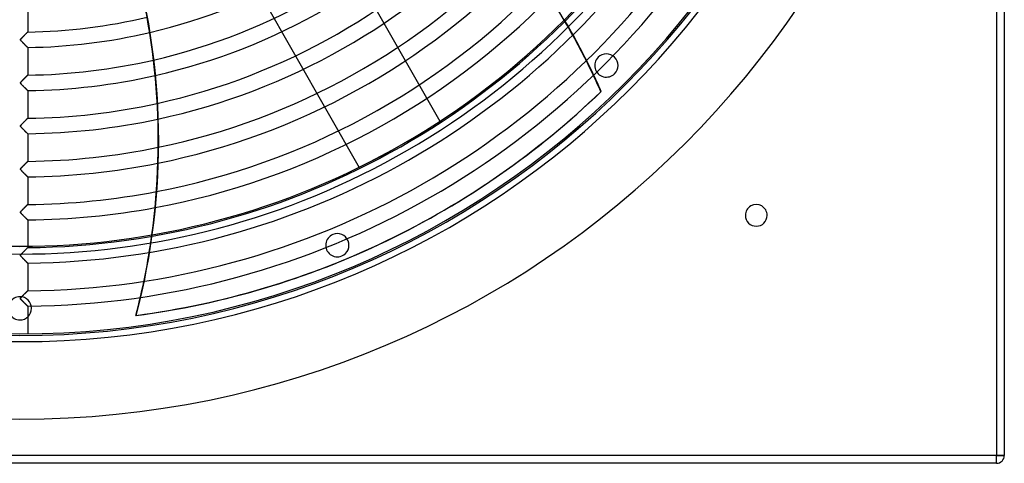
# Model space of a CAD drawing. Header units: millimetres. Extents: x -635 to 635, y -635 to 635.
# Tile 27 of 53: x 0 to 635, y -635 to -349. Entities that reach past the tile are written whole.
import ezdxf

# ---------------------------------------------------------------- set-up
doc = ezdxf.new("R2010")
doc.units = ezdxf.units.MM
doc.layers.add('HIDDEN', color=7, linetype='Continuous')
doc.layers.add('THICK', color=7, linetype='Continuous')

msp = doc.modelspace()

# ---------------------------------------------------------------- linework, layer by layer
at = {"layer": 'HIDDEN'}
for p, q in [((630, 630), (630, -630)), ((0.34, -361.59), (0.32, -361.67)), ((0.32, -361.67), (0.32, -361.75)), ((0.32, -361.75), (0.34, -361.84)), ((0.39, -361.49), (0.34, -361.59)), ((0.34, -361.84), (0.38, -361.93)), ((0.38, -361.93), (0.45, -362.04)), ((0.47, -361.37), (0.39, -361.49)), ((0.58, -361.24), (0.47, -361.37)), ((0.71, -361.09), (0.58, -361.24)), ((0.86, -360.92), (0.71, -361.09)), ((1.03, -360.75), (0.86, -360.92)), ((1.19, -360.58), (1.03, -360.75)), ((1.36, -360.4), (1.19, -360.58)), ((1.52, -360.23), (1.36, -360.4)), ((1.69, -360.06), (1.52, -360.23)), ((1.85, -359.9), (1.69, -360.06)), ((2.02, -359.73), (1.85, -359.9)), ((2.18, -359.56), (2.02, -359.73)), ((2.34, -359.4), (2.18, -359.56)), ((2.5, -359.24), (2.34, -359.4)), ((2.66, -359.08), (2.5, -359.24)), ((2.81, -358.92), (2.66, -359.08)), ((2.96, -358.77), (2.81, -358.92)), ((3.11, -358.61), (2.96, -358.77)), ((3.26, -358.46), (3.11, -358.61)), ((3.4, -358.32), (3.26, -358.46)), ((3.54, -358.18), (3.4, -358.32)), ((3.68, -358.04), (3.54, -358.18)), ((3.81, -357.91), (3.68, -358.04)), ((3.94, -357.78), (3.81, -357.91)), ((4.06, -357.65), (3.94, -357.78)), ((4.18, -357.53), (4.06, -357.65)), ((4.29, -357.42), (4.18, -357.53)), ((4.4, -357.31), (4.29, -357.42)), ((4.49, -357.21), (4.4, -357.31)), ((4.59, -357.12), (4.49, -357.21)), ((4.67, -357.04), (4.59, -357.12)), ((4.74, -356.96), (4.67, -357.04)), ((4.81, -356.89), (4.74, -356.96)), ((4.87, -356.83), (4.81, -356.89)), ((4.91, -356.79), (4.87, -356.83)), ((4.95, -356.75), (4.91, -356.79)), ((4.98, -356.72), (4.95, -356.75)), ((4.99, -356.71), (4.98, -356.72)), ((5, -356.7), (4.99, -356.71)), ((0.45, -362.04), (0.55, -362.17)), ((0.55, -362.17), (0.67, -362.32)), ((0.67, -362.32), (0.82, -362.48)), ((0.82, -362.48), (0.99, -362.66)), ((0.99, -362.66), (1.18, -362.86)), ((1.18, -362.86), (1.39, -363.07)), ((1.39, -363.07), (1.62, -363.31)), ((1.62, -363.31), (1.87, -363.56)), ((1.87, -363.56), (2.13, -363.82)), ((2.13, -363.82), (2.4, -364.1)), ((2.4, -364.1), (2.67, -364.37)), ((2.67, -364.37), (2.93, -364.63)), ((2.93, -364.63), (3.18, -364.87)), ((3.18, -364.87), (3.41, -365.11)), ((3.41, -365.11), (3.63, -365.33)), ((3.63, -365.33), (3.84, -365.53)), ((3.84, -365.53), (4.04, -365.73)), ((4.04, -365.73), (4.22, -365.91)), ((4.22, -365.91), (4.39, -366.07)), ((4.39, -366.07), (4.54, -366.22)), ((4.54, -366.22), (4.67, -366.36)), ((4.67, -366.36), (4.79, -366.47)), ((4.79, -366.47), (4.88, -366.56)), ((4.88, -366.56), (4.94, -366.63)), ((4.94, -366.63), (4.99, -366.67)), ((4.99, -366.67), (5, -366.68)), ((373, -373), (373, -373)), ((2.12, -387.45), (1.96, -387.61)), ((2.28, -387.28), (2.12, -387.45)), ((2.44, -387.12), (2.28, -387.28)), ((2.59, -386.97), (2.44, -387.12)), ((2.75, -386.81), (2.59, -386.97)), ((2.9, -386.66), (2.75, -386.81)), ((3.05, -386.51), (2.9, -386.66)), ((3.19, -386.36), (3.05, -386.51)), ((3.33, -386.22), (3.19, -386.36)), ((3.47, -386.08), (3.33, -386.22)), ((3.61, -385.94), (3.47, -386.08)), ((3.74, -385.81), (3.61, -385.94)), ((3.87, -385.68), (3.74, -385.81)), ((3.99, -385.55), (3.87, -385.68)), ((4.11, -385.43), (3.99, -385.55)), ((4.22, -385.32), (4.11, -385.43)), ((4.33, -385.21), (4.22, -385.32)), ((4.43, -385.11), (4.33, -385.21)), ((4.52, -385.01), (4.43, -385.11)), ((4.61, -384.93), (4.52, -385.01)), ((4.69, -384.85), (4.61, -384.93)), ((4.76, -384.77), (4.69, -384.85)), ((4.82, -384.71), (4.76, -384.77)), ((4.88, -384.65), (4.82, -384.71)), ((4.92, -384.61), (4.88, -384.65)), ((4.95, -384.57), (4.92, -384.61)), ((4.98, -384.55), (4.95, -384.57)), ((4.99, -384.53), (4.98, -384.55)), ((5, -384.53), (4.99, -384.53)), ((368.54, -381.8), (368.82, -381.66)), ((383.61, -383.61), (383.61, -383.61)), ((0.34, -389.43), (0.32, -389.52)), ((0.32, -389.52), (0.32, -389.6)), ((0.32, -389.6), (0.35, -389.69)), ((0.38, -389.34), (0.34, -389.43)), ((0.35, -389.69), (0.39, -389.78)), ((0.45, -389.23), (0.38, -389.34)), ((0.39, -389.78), (0.46, -389.88)), ((0.55, -389.1), (0.45, -389.23)), ((0.46, -389.88), (0.54, -389.99)), ((0.54, -389.99), (0.64, -390.11)), ((0.68, -388.95), (0.55, -389.1)), ((0.64, -390.11), (0.76, -390.24)), ((0.83, -388.79), (0.68, -388.95)), ((0.76, -390.24), (0.89, -390.38)), ((0.99, -388.62), (0.83, -388.79)), ((0.89, -390.38), (1.04, -390.54)), ((1.15, -388.45), (0.99, -388.62)), ((1.04, -390.54), (1.2, -390.71)), ((1.31, -388.28), (1.15, -388.45)), ((1.2, -390.71), (1.39, -390.9)), ((1.47, -388.11), (1.31, -388.28)), ((1.39, -390.9), (1.59, -391.11)), ((1.64, -387.94), (1.47, -388.11)), ((1.59, -391.11), (1.81, -391.33)), ((1.8, -387.77), (1.64, -387.94)), ((1.96, -387.61), (1.8, -387.77)), ((1.81, -391.33), (2.04, -391.56)), ((2.04, -391.56), (2.28, -391.81)), ((2.28, -391.81), (2.53, -392.05)), ((2.53, -392.05), (2.77, -392.29)), ((2.77, -392.29), (3, -392.53)), ((3, -392.53), (3.23, -392.75)), ((3.23, -392.75), (3.44, -392.96)), ((3.44, -392.96), (3.64, -393.16)), ((3.64, -393.16), (3.83, -393.35)), ((3.83, -393.35), (4.01, -393.53)), ((4.01, -393.53), (4.18, -393.69)), ((4.18, -393.69), (4.33, -393.85)), ((4.33, -393.85), (4.48, -393.99)), ((4.48, -393.99), (4.61, -394.12)), ((4.61, -394.12), (4.72, -394.23)), ((4.72, -394.23), (4.82, -394.33)), ((4.82, -394.33), (4.9, -394.41)), ((4.9, -394.41), (4.95, -394.46)), ((4.95, -394.46), (4.99, -394.5)), ((4.99, -394.5), (5, -394.51)), ((375.02, -395.09), (374.73, -395.23)), ((4.51, -412.85), (4.4, -412.96)), ((4.61, -412.75), (4.51, -412.85)), ((4.7, -412.66), (4.61, -412.75)), ((4.78, -412.58), (4.7, -412.66)), ((4.85, -412.51), (4.78, -412.58)), ((4.9, -412.45), (4.85, -412.51)), ((4.94, -412.41), (4.9, -412.45)), ((4.98, -412.38), (4.94, -412.41)), ((4.99, -412.36), (4.98, -412.38)), ((5, -412.35), (4.99, -412.36)), ((0.34, -417.24), (0.32, -417.3)), ((0.32, -417.3), (0.32, -417.37)), ((0.32, -417.37), (0.32, -417.43)), ((0.32, -417.43), (0.34, -417.49)), ((0.37, -417.17), (0.34, -417.24)), ((0.34, -417.49), (0.37, -417.56)), ((0.42, -417.09), (0.37, -417.17)), ((0.37, -417.56), (0.41, -417.64)), ((0.41, -417.64), (0.47, -417.73)), ((0.49, -417), (0.42, -417.09)), ((0.47, -417.73), (0.55, -417.83)), ((0.59, -416.88), (0.49, -417)), ((0.55, -417.83), (0.65, -417.94)), ((0.7, -416.75), (0.59, -416.88)), ((0.65, -417.94), (0.77, -418.07)), ((0.84, -416.59), (0.7, -416.75)), ((0.77, -418.07), (0.91, -418.22)), ((1, -416.42), (0.84, -416.59)), ((0.91, -418.22), (1.07, -418.39)), ((1.18, -416.24), (1, -416.42)), ((1.07, -418.39), (1.24, -418.58)), ((1.36, -416.04), (1.18, -416.24)), ((1.24, -418.58), (1.44, -418.77)), ((1.56, -415.84), (1.36, -416.04)), ((1.44, -418.77), (1.64, -418.99)), ((1.76, -415.64), (1.56, -415.84)), ((1.64, -418.99), (1.86, -419.21)), ((1.96, -415.44), (1.76, -415.64)), ((2.15, -415.24), (1.96, -415.44)), ((2.34, -415.05), (2.15, -415.24)), ((2.53, -414.86), (2.34, -415.05)), ((2.72, -414.67), (2.53, -414.86)), ((2.9, -414.49), (2.72, -414.67)), ((3.07, -414.31), (2.9, -414.49)), ((3.24, -414.13), (3.07, -414.31)), ((3.41, -413.96), (3.24, -414.13)), ((3.57, -413.8), (3.41, -413.96)), ((3.73, -413.64), (3.57, -413.8)), ((3.88, -413.49), (3.73, -413.64)), ((4.02, -413.35), (3.88, -413.49)), ((4.16, -413.21), (4.02, -413.35)), ((4.28, -413.08), (4.16, -413.21)), ((4.4, -412.96), (4.28, -413.08)), ((270.86, -414.31), (270.86, -414.31)), ((1.86, -419.21), (2.09, -419.44)), ((2.09, -419.44), (2.32, -419.67)), ((2.32, -419.67), (2.54, -419.89)), ((2.54, -419.89), (2.76, -420.11)), ((2.76, -420.11), (2.97, -420.32)), ((2.97, -420.32), (3.17, -420.52)), ((3.17, -420.52), (3.37, -420.71)), ((3.37, -420.71), (3.55, -420.9)), ((3.55, -420.9), (3.73, -421.08)), ((3.73, -421.08), (3.9, -421.25)), ((3.9, -421.25), (4.06, -421.41)), ((4.06, -421.41), (4.21, -421.56)), ((4.21, -421.56), (4.35, -421.69)), ((4.35, -421.69), (4.48, -421.82)), ((4.48, -421.82), (4.59, -421.93)), ((4.59, -421.93), (4.69, -422.03)), ((4.69, -422.03), (4.78, -422.12)), ((4.78, -422.12), (4.86, -422.2)), ((4.86, -422.2), (4.92, -422.26)), ((4.92, -422.26), (4.96, -422.3)), ((4.96, -422.3), (4.99, -422.33)), ((4.99, -422.33), (5, -422.34)), ((0.79, -444.48), (0.67, -444.61)), ((0.93, -444.33), (0.79, -444.48)), ((1.08, -444.17), (0.93, -444.33)), ((1.24, -444), (1.08, -444.17)), ((1.42, -443.82), (1.24, -444)), ((1.59, -443.63), (1.42, -443.82)), ((1.77, -443.45), (1.59, -443.63)), ((1.95, -443.27), (1.77, -443.45)), ((2.13, -443.09), (1.95, -443.27)), ((2.3, -442.91), (2.13, -443.09)), ((2.47, -442.74), (2.3, -442.91)), ((2.64, -442.57), (2.47, -442.74)), ((2.81, -442.4), (2.64, -442.57)), ((2.97, -442.24), (2.81, -442.4)), ((3.13, -442.07), (2.97, -442.24)), ((3.29, -441.92), (3.13, -442.07)), ((3.44, -441.76), (3.29, -441.92)), ((3.59, -441.61), (3.44, -441.76)), ((3.73, -441.47), (3.59, -441.61)), ((3.87, -441.33), (3.73, -441.47)), ((4, -441.19), (3.87, -441.33)), ((4.13, -441.07), (4, -441.19)), ((4.25, -440.95), (4.13, -441.07)), ((4.36, -440.83), (4.25, -440.95)), ((4.46, -440.72), (4.36, -440.83)), ((4.56, -440.63), (4.46, -440.72)), ((4.65, -440.54), (4.56, -440.63)), ((4.73, -440.45), (4.65, -440.54)), ((4.8, -440.38), (4.73, -440.45)), ((4.86, -440.32), (4.8, -440.38)), ((4.91, -440.27), (4.86, -440.32)), ((4.95, -440.23), (4.91, -440.27)), ((4.98, -440.2), (4.95, -440.23)), ((4.99, -440.19), (4.98, -440.2)), ((5, -440.18), (4.99, -440.19)), ((218.74, -444.04), (218.74, -444.04)), ((0.33, -445.09), (0.32, -445.16)), ((0.32, -445.16), (0.32, -445.23)), ((0.32, -445.23), (0.33, -445.3)), ((0.36, -445.02), (0.33, -445.09)), ((0.33, -445.3), (0.36, -445.38)), ((0.41, -444.94), (0.36, -445.02)), ((0.36, -445.38), (0.41, -445.46)), ((0.47, -444.85), (0.41, -444.94)), ((0.41, -445.46), (0.48, -445.57)), ((0.56, -444.74), (0.47, -444.85)), ((0.48, -445.57), (0.58, -445.68)), ((0.67, -444.61), (0.56, -444.74)), ((0.58, -445.68), (0.69, -445.81)), ((0.69, -445.81), (0.81, -445.95)), ((0.81, -445.95), (0.95, -446.1)), ((0.95, -446.1), (1.11, -446.26)), ((1.11, -446.26), (1.28, -446.44)), ((1.28, -446.44), (1.47, -446.63)), ((1.47, -446.63), (1.67, -446.84)), ((1.67, -446.84), (1.89, -447.06)), ((1.89, -447.06), (2.12, -447.29)), ((2.12, -447.29), (2.35, -447.52)), ((2.35, -447.52), (2.59, -447.76)), ((2.59, -447.76), (2.82, -448)), ((2.82, -448), (3.05, -448.22)), ((3.05, -448.22), (3.26, -448.43)), ((3.26, -448.43), (3.47, -448.64)), ((3.47, -448.64), (3.66, -448.83)), ((3.66, -448.83), (3.85, -449.02)), ((3.85, -449.02), (4.02, -449.19)), ((4.02, -449.19), (4.19, -449.35)), ((4.19, -449.35), (4.34, -449.51)), ((4.34, -449.51), (4.48, -449.65)), ((4.48, -449.65), (4.61, -449.77)), ((4.61, -449.77), (4.72, -449.89)), ((4.72, -449.89), (4.82, -449.98)), ((4.82, -449.98), (4.9, -450.06)), ((4.9, -450.06), (4.95, -450.12)), ((4.95, -450.12), (4.99, -450.15)), ((4.99, -450.15), (5, -450.16)), ((3.15, -469.88), (2.98, -470.06)), ((3.32, -469.71), (3.15, -469.88)), ((3.48, -469.54), (3.32, -469.71)), ((3.64, -469.38), (3.48, -469.54)), ((3.8, -469.23), (3.64, -469.38)), ((3.95, -469.08), (3.8, -469.23)), ((4.09, -468.93), (3.95, -469.08)), ((4.22, -468.8), (4.09, -468.93)), ((4.35, -468.67), (4.22, -468.8)), ((4.46, -468.55), (4.35, -468.67)), ((4.57, -468.44), (4.46, -468.55)), ((4.67, -468.35), (4.57, -468.44)), ((4.75, -468.26), (4.67, -468.35)), ((4.83, -468.18), (4.75, -468.26)), ((4.89, -468.12), (4.83, -468.18)), ((4.94, -468.07), (4.89, -468.12)), ((4.97, -468.04), (4.94, -468.07)), ((4.99, -468.02), (4.97, -468.04)), ((5, -468.01), (4.99, -468.02)), ((0.34, -472.9), (0.32, -472.99)), ((0.32, -472.99), (0.32, -473.08)), ((0.32, -473.08), (0.35, -473.17)), ((0.39, -472.79), (0.34, -472.9)), ((0.35, -473.17), (0.41, -473.28)), ((0.47, -472.68), (0.39, -472.79)), ((0.41, -473.28), (0.49, -473.4)), ((0.56, -472.57), (0.47, -472.68)), ((0.49, -473.4), (0.59, -473.52)), ((0.67, -472.44), (0.56, -472.57)), ((0.59, -473.52), (0.7, -473.65)), ((0.8, -472.29), (0.67, -472.44)), ((0.7, -473.65), (0.84, -473.8)), ((0.95, -472.13), (0.8, -472.29)), ((0.84, -473.8), (0.99, -473.97)), ((1.11, -471.96), (0.95, -472.13)), ((0.99, -473.97), (1.17, -474.15)), ((1.29, -471.77), (1.11, -471.96)), ((1.17, -474.15), (1.36, -474.35)), ((1.48, -471.58), (1.29, -471.77)), ((1.36, -474.35), (1.57, -474.57)), ((1.67, -471.38), (1.48, -471.58)), ((1.57, -474.57), (1.8, -474.79)), ((1.87, -471.18), (1.67, -471.38)), ((1.8, -474.79), (2.03, -475.03)), ((2.06, -470.99), (1.87, -471.18)), ((2.03, -475.03), (2.27, -475.27)), ((2.25, -470.79), (2.06, -470.99)), ((2.43, -470.6), (2.25, -470.79)), ((2.27, -475.27), (2.51, -475.51)), ((2.62, -470.42), (2.43, -470.6)), ((2.51, -475.51), (2.73, -475.73)), ((2.8, -470.24), (2.62, -470.42)), ((2.73, -475.73), (2.95, -475.95)), ((2.98, -470.06), (2.8, -470.24)), ((2.95, -475.95), (3.16, -476.16)), ((3.16, -476.16), (3.37, -476.37)), ((3.37, -476.37), (3.56, -476.56)), ((468, -475), (468, -475)), ((482, -475), (482, -475)), ((3.56, -476.56), (3.75, -476.74)), ((3.75, -476.74), (3.92, -476.92)), ((3.92, -476.92), (4.08, -477.08)), ((4.08, -477.08), (4.23, -477.23)), ((4.23, -477.23), (4.37, -477.36)), ((4.37, -477.36), (4.5, -477.49)), ((4.5, -477.49), (4.61, -477.6)), ((4.61, -477.6), (4.71, -477.7)), ((4.71, -477.7), (4.79, -477.78)), ((4.79, -477.78), (4.87, -477.86)), ((4.87, -477.86), (4.92, -477.91)), ((4.92, -477.91), (4.97, -477.96)), ((4.97, -477.96), (4.99, -477.98)), ((4.99, -477.98), (5, -477.99)), ((201.87, -487.35), (201.87, -487.35)), ((5, -494.96), (5, -495.83)), ((236.35, -491.5), (236.63, -491.36)), ((0.32, -500.8), (0.34, -500.72)), ((0.33, -500.77), (0.32, -500.85)), ((0.32, -500.87), (0.32, -500.8)), ((0.32, -500.85), (0.32, -500.92)), ((0.33, -500.94), (0.32, -500.87)), ((0.32, -500.92), (0.35, -500.99)), ((0.35, -500.7), (0.33, -500.77)), ((0.36, -501.02), (0.33, -500.94)), ((0.34, -500.72), (0.38, -500.64)), ((0.39, -500.61), (0.35, -500.7)), ((0.35, -500.99), (0.39, -501.07)), ((0.41, -501.11), (0.36, -501.02)), ((0.38, -500.64), (0.44, -500.55)), ((0.45, -500.52), (0.39, -500.61)), ((0.39, -501.07), (0.45, -501.16)), ((0.48, -501.22), (0.41, -501.11)), ((0.44, -500.55), (0.51, -500.45)), ((0.53, -500.42), (0.45, -500.52)), ((0.45, -501.16), (0.52, -501.26)), ((0.58, -501.34), (0.48, -501.22)), ((0.51, -500.45), (0.6, -500.34)), ((0.52, -501.26), (0.6, -501.36)), ((0.63, -500.31), (0.53, -500.42)), ((0.7, -501.48), (0.58, -501.34)), ((0.6, -500.34), (0.69, -500.24)), ((0.6, -501.36), (0.69, -501.46)), ((0.74, -500.18), (0.63, -500.31)), ((0.69, -500.24), (0.79, -500.12)), ((0.69, -501.46), (0.8, -501.58)), ((0.85, -501.64), (0.7, -501.48)), ((0.87, -500.04), (0.74, -500.18)), ((0.79, -500.12), (0.92, -499.99)), ((0.8, -501.58), (0.91, -501.71)), ((1.01, -501.81), (0.85, -501.64)), ((1.02, -499.88), (0.87, -500.04)), ((0.91, -501.71), (1.05, -501.85)), ((0.92, -499.99), (1.05, -499.85)), ((1.18, -499.71), (1.02, -499.88)), ((1.05, -499.85), (1.2, -499.69)), ((1.35, -499.53), (1.18, -499.71)), ((1.2, -499.69), (1.36, -499.52)), ((1.53, -499.35), (1.35, -499.53)), ((1.36, -499.52), (1.54, -499.34)), ((1.71, -499.17), (1.53, -499.35)), ((1.54, -499.34), (1.72, -499.16)), ((1.89, -498.98), (1.71, -499.17)), ((1.72, -499.16), (1.91, -498.96)), ((2.07, -498.8), (1.89, -498.98)), ((1.91, -498.96), (2.11, -498.76)), ((2.24, -498.62), (2.07, -498.8)), ((2.11, -498.76), (2.31, -498.55)), ((2.42, -498.45), (2.24, -498.62)), ((2.31, -498.55), (2.51, -498.35)), ((2.59, -498.27), (2.42, -498.45)), ((2.51, -498.35), (2.7, -498.16)), ((2.76, -498.1), (2.59, -498.27)), ((2.7, -498.16), (2.89, -497.97)), ((2.92, -497.93), (2.76, -498.1)), ((2.89, -497.97), (3.07, -497.78)), ((3.09, -497.77), (2.92, -497.93)), ((3.07, -497.78), (3.25, -497.6)), ((3.24, -497.61), (3.09, -497.77)), ((3.4, -497.45), (3.24, -497.61)), ((3.25, -497.6), (3.42, -497.43)), ((3.55, -497.3), (3.4, -497.45)), ((3.42, -497.43), (3.58, -497.27)), ((3.69, -497.15), (3.55, -497.3)), ((3.58, -497.27), (3.74, -497.11)), ((3.84, -497.01), (3.69, -497.15)), ((3.74, -497.11), (3.89, -496.96)), ((3.97, -496.88), (3.84, -497.01)), ((3.89, -496.96), (4.03, -496.81)), ((4.1, -496.74), (3.97, -496.88)), ((4.03, -496.81), (4.17, -496.67)), ((4.22, -496.62), (4.1, -496.74)), ((4.17, -496.67), (4.3, -496.54)), ((4.34, -496.5), (4.22, -496.62)), ((4.3, -496.54), (4.42, -496.42)), ((4.45, -496.39), (4.34, -496.5)), ((4.42, -496.42), (4.53, -496.31)), ((4.55, -496.29), (4.45, -496.39)), ((4.53, -496.31), (4.64, -496.2)), ((4.64, -496.2), (4.55, -496.29)), ((4.64, -496.2), (4.73, -496.11)), ((4.72, -496.12), (4.64, -496.2)), ((4.79, -496.04), (4.72, -496.12)), ((4.73, -496.11), (4.81, -496.03)), ((4.86, -495.98), (4.79, -496.04)), ((4.81, -496.03), (4.88, -495.96)), ((4.91, -495.93), (4.86, -495.98)), ((4.88, -495.96), (4.93, -495.91)), ((4.95, -495.89), (4.91, -495.93)), ((4.93, -495.91), (4.97, -495.87)), ((4.98, -495.86), (4.95, -495.89)), ((4.97, -495.87), (4.99, -495.84)), ((4.99, -495.84), (4.98, -495.86)), ((4.99, -495.84), (5, -495.83)), ((5, -495.83), (4.99, -495.84)), ((207.61, -501.2), (207.61, -501.2)), ((1.19, -502), (1.01, -501.81)), ((1.05, -501.85), (1.19, -502)), ((1.38, -502.19), (1.19, -502)), ((1.19, -502), (1.35, -502.16)), ((1.35, -502.16), (1.52, -502.33)), ((1.58, -502.39), (1.38, -502.19)), ((1.52, -502.33), (1.69, -502.51)), ((1.77, -502.59), (1.58, -502.39)), ((1.69, -502.51), (1.88, -502.7)), ((1.97, -502.79), (1.77, -502.59)), ((1.88, -502.7), (2.07, -502.89)), ((2.16, -502.98), (1.97, -502.79)), ((2.07, -502.89), (2.26, -503.08)), ((2.36, -503.18), (2.16, -502.98)), ((2.26, -503.08), (2.44, -503.27)), ((2.55, -503.38), (2.36, -503.18)), ((2.44, -503.27), (2.63, -503.45)), ((2.75, -503.57), (2.55, -503.38)), ((2.63, -503.45), (2.8, -503.63)), ((2.94, -503.76), (2.75, -503.57)), ((2.8, -503.63), (2.98, -503.8)), ((3.12, -503.95), (2.94, -503.76)), ((2.98, -503.8), (3.15, -503.97)), ((3.31, -504.13), (3.12, -503.95)), ((3.15, -503.97), (3.31, -504.13)), ((3.48, -504.31), (3.31, -504.13)), ((3.31, -504.13), (3.47, -504.29)), ((3.47, -504.29), (3.62, -504.44)), ((3.66, -504.48), (3.48, -504.31)), ((3.62, -504.44), (3.76, -504.59)), ((3.82, -504.64), (3.66, -504.48)), ((3.76, -504.59), (3.9, -504.72)), ((3.98, -504.8), (3.82, -504.64)), ((3.9, -504.72), (4.03, -504.86)), ((4.13, -504.95), (3.98, -504.8)), ((4.03, -504.86), (4.16, -504.98)), ((4.27, -505.09), (4.13, -504.95)), ((4.16, -504.98), (4.28, -505.1)), ((4.4, -505.22), (4.27, -505.09)), ((4.28, -505.1), (4.38, -505.2)), ((4.38, -505.2), (4.48, -505.3)), ((4.52, -505.34), (4.4, -505.22)), ((4.48, -505.3), (4.58, -505.4)), ((4.63, -505.45), (4.52, -505.34)), ((4.58, -505.4), (4.66, -505.48)), ((4.72, -505.54), (4.63, -505.45)), ((4.66, -505.48), (4.74, -505.55)), ((4.81, -505.62), (4.72, -505.54)), ((4.74, -505.55), (4.8, -505.62)), ((4.8, -505.62), (4.86, -505.68)), ((4.88, -505.69), (4.81, -505.62)), ((4.86, -505.68), (4.91, -505.73)), ((4.93, -505.75), (4.88, -505.69)), ((4.91, -505.73), (4.95, -505.77)), ((4.97, -505.78), (4.93, -505.75)), ((4.95, -505.77), (4.98, -505.79)), ((4.99, -505.81), (4.97, -505.78)), ((4.98, -505.79), (4.99, -505.81)), ((5, -505.82), (4.99, -505.81)), ((4.99, -505.81), (5, -505.82)), ((5, -505.82), (5, -523.66)), ((1.46, -527.25), (1.67, -527.03)), ((1.79, -526.91), (1.52, -527.18)), ((1.67, -527.03), (1.89, -526.8)), ((2.05, -526.64), (1.79, -526.91)), ((1.89, -526.8), (2.13, -526.57)), ((2.31, -526.38), (2.05, -526.64)), ((2.13, -526.57), (2.37, -526.32)), ((2.57, -526.12), (2.31, -526.38)), ((2.37, -526.32), (2.6, -526.09)), ((2.81, -525.87), (2.57, -526.12)), ((2.6, -526.09), (2.83, -525.86)), ((3.06, -525.63), (2.81, -525.87)), ((2.83, -525.86), (3.05, -525.64)), ((3.05, -525.64), (3.26, -525.42)), ((3.29, -525.39), (3.06, -525.63)), ((3.26, -525.42), (3.46, -525.22)), ((3.51, -525.17), (3.29, -525.39)), ((3.46, -525.22), (3.65, -525.02)), ((3.72, -524.95), (3.51, -525.17)), ((3.65, -525.02), (3.84, -524.84)), ((3.93, -524.75), (3.72, -524.95)), ((3.84, -524.84), (4.01, -524.66)), ((4.11, -524.56), (3.93, -524.75)), ((4.01, -524.66), (4.17, -524.5)), ((4.29, -524.38), (4.11, -524.56)), ((4.17, -524.5), (4.33, -524.34)), ((4.45, -524.22), (4.29, -524.38)), ((4.33, -524.34), (4.47, -524.2)), ((4.59, -524.08), (4.45, -524.22)), ((4.47, -524.2), (4.6, -524.06)), ((4.71, -523.95), (4.59, -524.08)), ((4.6, -524.06), (4.72, -523.95)), ((4.81, -523.85), (4.71, -523.95)), ((4.72, -523.95), (4.81, -523.85)), ((4.81, -523.85), (4.89, -523.77)), ((4.9, -523.77), (4.81, -523.85)), ((4.89, -523.77), (4.95, -523.71)), ((4.95, -523.71), (4.9, -523.77)), ((4.95, -523.71), (4.99, -523.67)), ((4.99, -523.67), (4.95, -523.71)), ((4.99, -523.67), (5, -523.66)), ((5, -523.66), (4.99, -523.67)), ((0, -527.5), (0, -527.5)), ((0.32, -528.62), (0.34, -528.54)), ((0.33, -528.57), (0.32, -528.63)), ((0.32, -528.71), (0.32, -528.62)), ((0.32, -528.63), (0.32, -528.7)), ((0.32, -528.7), (0.33, -528.76)), ((0.34, -528.79), (0.32, -528.71)), ((0.36, -528.5), (0.33, -528.57)), ((0.33, -528.76), (0.35, -528.83)), ((0.34, -528.54), (0.39, -528.44)), ((0.38, -528.88), (0.34, -528.79)), ((0.35, -528.83), (0.39, -528.91)), ((0.41, -528.41), (0.36, -528.5)), ((0.44, -528.99), (0.38, -528.88)), ((0.39, -528.44), (0.47, -528.33)), ((0.39, -528.91), (0.45, -529)), ((0.5, -528.29), (0.41, -528.41)), ((0.54, -529.11), (0.44, -528.99)), ((0.45, -529), (0.52, -529.09)), ((0.47, -528.33), (0.56, -528.22)), ((0.63, -528.13), (0.5, -528.29)), ((0.52, -529.09), (0.6, -529.18)), ((0.66, -529.25), (0.54, -529.11)), ((0.56, -528.22), (0.66, -528.09)), ((0.6, -529.18), (0.68, -529.28)), ((0.8, -527.94), (0.63, -528.13)), ((0.66, -528.09), (0.78, -527.96)), ((0.81, -529.42), (0.66, -529.25)), ((0.68, -529.28), (0.78, -529.39)), ((0.78, -527.96), (0.92, -527.81)), ((0.78, -529.39), (0.89, -529.51)), ((1.01, -527.71), (0.8, -527.94)), ((0.98, -529.6), (0.81, -529.42)), ((0.89, -529.51), (1.01, -529.64)), ((0.92, -527.81), (1.08, -527.64)), ((1.17, -529.8), (0.98, -529.6)), ((1.26, -527.46), (1.01, -527.71)), ((1.01, -529.64), (1.15, -529.78)), ((1.08, -527.64), (1.26, -527.45)), ((1.15, -529.78), (1.3, -529.93)), ((1.37, -530.01), (1.17, -529.8)), ((1.52, -527.18), (1.26, -527.46)), ((1.26, -527.45), (1.46, -527.25)), ((1.3, -529.93), (1.45, -530.09)), ((1.58, -530.22), (1.37, -530.01)), ((1.45, -530.09), (1.62, -530.26)), ((1.79, -530.43), (1.58, -530.22)), ((1.62, -530.26), (1.79, -530.43)), ((1.99, -530.64), (1.79, -530.43)), ((1.79, -530.43), (1.97, -530.62)), ((1.97, -530.62), (2.16, -530.81)), ((2.2, -530.85), (1.99, -530.64)), ((2.16, -530.81), (2.35, -531)), ((2.41, -531.06), (2.2, -530.85)), ((2.35, -531), (2.53, -531.18)), ((2.62, -531.26), (2.41, -531.06)), ((2.53, -531.18), (2.71, -531.36)), ((2.82, -531.47), (2.62, -531.26)), ((2.71, -531.36), (2.88, -531.53)), ((3.02, -531.67), (2.82, -531.47)), ((2.88, -531.53), (3.06, -531.71)), ((3.21, -531.86), (3.02, -531.67)), ((3.06, -531.71), (3.22, -531.87)), ((3.4, -532.05), (3.21, -531.86)), ((3.22, -531.87), (3.38, -532.03)), ((3.38, -532.03), (3.54, -532.19)), ((3.59, -532.23), (3.4, -532.05)), ((3.54, -532.19), (3.69, -532.33)), ((3.76, -532.41), (3.59, -532.23)), ((3.69, -532.33), (3.83, -532.48)), ((3.93, -532.58), (3.76, -532.41)), ((3.83, -532.48), (3.97, -532.61)), ((4.09, -532.73), (3.93, -532.58)), ((3.97, -532.61), (4.1, -532.75)), ((4.23, -532.88), (4.09, -532.73)), ((4.1, -532.75), (4.23, -532.87)), ((4.23, -532.87), (4.34, -532.99)), ((4.37, -533.02), (4.23, -532.88)), ((4.34, -532.99), (4.46, -533.1)), ((4.5, -533.14), (4.37, -533.02)), ((4.46, -533.1), (4.56, -533.21)), ((4.61, -533.26), (4.5, -533.14)), ((4.56, -533.21), (4.66, -533.3)), ((4.71, -533.36), (4.61, -533.26)), ((4.66, -533.3), (4.74, -533.39)), ((4.8, -533.44), (4.71, -533.36)), ((4.74, -533.39), (4.82, -533.46)), ((4.87, -533.51), (4.8, -533.44)), ((4.82, -533.46), (4.88, -533.52)), ((4.93, -533.57), (4.87, -533.51)), ((4.88, -533.52), (4.93, -533.57)), ((4.97, -533.61), (4.93, -533.57)), ((4.93, -533.57), (4.97, -533.61)), ((4.99, -533.63), (4.97, -533.61)), ((4.97, -533.61), (4.99, -533.63)), ((5, -533.64), (4.99, -533.63)), ((4.99, -533.63), (5, -533.64)), ((5, -533.64), (5, -551.48)), ((75.08, -539.53), (74.79, -539.67)), ((0, -542.5), (0, -542.5)), ((630, -630), (-630, -630)), ((630, -635), (630, -630)), ((635, -630), (630, -630)), ((630, -635), (630, -635)), ((635, -630), (635, -630))]:
    msp.add_line(p, q, dxfattribs=at)
for radius, start, end in [(606.5, 180.00002, 0), (500, 179.99998, 0), (495, 179.99998, 0), (556.5, 180.00002, 0), (551.5, 180.00002, 0), (366.71, 283.1934, 317.48831), (495.86, 270.57773, 328.82227), (384.56, 282.94468, 317.41262), (505.84, 270.56633, 328.83367), (523.68, 270.54708, 328.85293), (394.54, 282.76987, 317.32822), (533.66, 270.53682, 328.86318), (412.38, 282.39951, 317.1101), (422.37, 282.16265, 316.95368), (440.21, 281.69036, 316.61816), (450.19, 281.40073, 316.40164), (468.04, 280.84072, 315.96688), (478.01, 280.5052, 315.69879)]:
    msp.add_arc((0, 0), radius, start, end, dxfattribs=at)
for centre, major_axis, start_param, end_param in [((-351.26, -422.69), (-193.17, 401.11), -2.280953, -1.73342), ((-27.64, -572.59), (193.17, -401.11), 1.570796, 1.654359), ((-27.35, -572.45), (-193.17, 401.11), -1.570796, -1.486991), ((-27.64, -572.59), (193.17, -401.11), 1.537579, 1.570796), ((-27.35, -572.45), (-193.17, 401.11), -1.604014, -1.570796), ((-0.28, -0.14), (236.63, -491.36), 0, 0.314159), ((0, 0), (-236.63, 491.36), 3.141593, 3.455752), ((-351.54, -422.83), (-193.17, 401.11), -2.280953, -2.16116), ((-0.28, -0.14), (236.63, -491.36), -0.314159, 0), ((0, 0), (-236.63, 491.36), 2.827433, 3.141593)]:
    msp.add_ellipse(centre, major_axis=major_axis, ratio=0.987688, start_param=start_param, end_param=end_param, dxfattribs=at)
at = {"layer": 'THICK'}
for p, q in [((630, 630), (630, -630)), ((635, 630), (635, -630)), ((135.34, -176.73), (270.86, -414.31)), ((83.22, -206.46), (218.74, -444.04)), ((5, -338.85), (5, -356.7)), ((0.32, -361.65), (0.35, -361.58)), ((0.32, -361.72), (0.32, -361.65)), ((0.32, -361.79), (0.32, -361.72)), ((0.35, -361.87), (0.32, -361.79)), ((0.35, -361.58), (0.39, -361.5)), ((0.39, -361.95), (0.35, -361.87)), ((0.39, -361.5), (0.44, -361.41)), ((0.46, -362.06), (0.39, -361.95)), ((0.44, -361.41), (0.51, -361.32)), ((0.51, -361.32), (0.59, -361.22)), ((0.59, -361.22), (0.68, -361.12)), ((0.68, -361.12), (0.77, -361.02)), ((0.77, -361.02), (0.88, -360.9)), ((0.88, -360.9), (1.01, -360.77)), ((1.01, -360.77), (1.14, -360.63)), ((1.14, -360.63), (1.28, -360.48)), ((1.28, -360.48), (1.44, -360.32)), ((1.44, -360.32), (1.6, -360.15)), ((1.6, -360.15), (1.77, -359.98)), ((1.77, -359.98), (1.95, -359.8)), ((1.95, -359.8), (2.13, -359.62)), ((2.13, -359.62), (2.31, -359.43)), ((2.31, -359.43), (2.49, -359.25)), ((2.49, -359.25), (2.66, -359.08)), ((2.66, -359.08), (2.83, -358.9)), ((2.83, -358.9), (2.99, -358.74)), ((2.99, -358.74), (3.15, -358.58)), ((3.15, -358.58), (3.31, -358.42)), ((3.31, -358.42), (3.45, -358.27)), ((3.45, -358.27), (3.6, -358.12)), ((3.6, -358.12), (3.74, -357.98)), ((3.74, -357.98), (3.87, -357.85)), ((3.87, -357.85), (4, -357.72)), ((4, -357.72), (4.12, -357.59)), ((4.12, -357.59), (4.24, -357.47)), ((4.24, -357.47), (4.35, -357.36)), ((4.35, -357.36), (4.45, -357.26)), ((4.45, -357.26), (4.55, -357.16)), ((4.55, -357.16), (4.64, -357.07)), ((4.64, -357.07), (4.72, -356.98)), ((4.72, -356.98), (4.79, -356.91)), ((4.79, -356.91), (4.85, -356.85)), ((4.85, -356.85), (4.91, -356.8)), ((4.91, -356.8), (4.95, -356.75)), ((4.95, -356.75), (4.98, -356.72)), ((4.98, -356.72), (4.99, -356.71)), ((4.99, -356.71), (5, -356.7)), ((0.57, -362.2), (0.46, -362.06)), ((0.74, -362.39), (0.57, -362.2)), ((0.94, -362.61), (0.74, -362.39)), ((1.17, -362.84), (0.94, -362.61)), ((1.41, -363.1), (1.17, -362.84)), ((1.66, -363.35), (1.41, -363.1)), ((1.92, -363.61), (1.66, -363.35)), ((2.18, -363.88), (1.92, -363.61)), ((2.44, -364.14), (2.18, -363.88)), ((2.7, -364.4), (2.44, -364.14)), ((2.96, -364.65), (2.7, -364.4)), ((3.21, -364.91), (2.96, -364.65)), ((3.45, -365.15), (3.21, -364.91)), ((3.69, -365.38), (3.45, -365.15)), ((3.91, -365.6), (3.69, -365.38)), ((4.12, -365.81), (3.91, -365.6)), ((4.31, -365.99), (4.12, -365.81)), ((4.48, -366.17), (4.31, -365.99)), ((4.63, -366.32), (4.48, -366.17)), ((4.76, -366.44), (4.63, -366.32)), ((4.86, -366.55), (4.76, -366.44)), ((4.94, -366.62), (4.86, -366.55)), ((4.98, -366.67), (4.94, -366.62)), ((5, -366.68), (4.98, -366.67)), ((5, -366.68), (5, -384.53)), ((2.05, -387.52), (2.24, -387.33)), ((2.24, -387.33), (2.42, -387.15)), ((2.42, -387.15), (2.59, -386.97)), ((2.59, -386.97), (2.77, -386.79)), ((2.77, -386.79), (2.93, -386.62)), ((2.93, -386.62), (3.1, -386.46)), ((3.1, -386.46), (3.25, -386.3)), ((3.25, -386.3), (3.41, -386.14)), ((3.41, -386.14), (3.56, -385.99)), ((3.56, -385.99), (3.7, -385.85)), ((3.7, -385.85), (3.83, -385.71)), ((3.83, -385.71), (3.97, -385.58)), ((3.97, -385.58), (4.09, -385.45)), ((4.09, -385.45), (4.21, -385.33)), ((4.21, -385.33), (4.32, -385.21)), ((4.32, -385.21), (4.43, -385.1)), ((4.43, -385.1), (4.53, -385)), ((4.53, -385), (4.63, -384.91)), ((4.63, -384.91), (4.71, -384.82)), ((4.71, -384.82), (4.78, -384.75)), ((4.78, -384.75), (4.85, -384.68)), ((4.85, -384.68), (4.9, -384.63)), ((4.9, -384.63), (4.94, -384.58)), ((4.94, -384.58), (4.97, -384.55)), ((4.97, -384.55), (4.99, -384.53)), ((4.99, -384.53), (5, -384.53)), ((0.32, -389.5), (0.34, -389.43)), ((0.32, -389.57), (0.32, -389.5)), ((0.33, -389.64), (0.32, -389.57)), ((0.36, -389.72), (0.33, -389.64)), ((0.34, -389.43), (0.37, -389.36)), ((0.41, -389.81), (0.36, -389.72)), ((0.37, -389.36), (0.42, -389.27)), ((0.49, -389.93), (0.41, -389.81)), ((0.42, -389.27), (0.48, -389.18)), ((0.48, -389.18), (0.56, -389.09)), ((0.63, -390.09), (0.49, -389.93)), ((0.56, -389.09), (0.64, -388.99)), ((0.8, -390.28), (0.63, -390.09)), ((0.64, -388.99), (0.73, -388.89)), ((0.73, -388.89), (0.83, -388.78)), ((1.01, -390.51), (0.8, -390.28)), ((0.83, -388.78), (0.95, -388.65)), ((0.95, -388.65), (1.08, -388.52)), ((1.25, -390.75), (1.01, -390.51)), ((1.08, -388.52), (1.22, -388.37)), ((1.22, -388.37), (1.37, -388.21)), ((1.49, -391.01), (1.25, -390.75)), ((1.37, -388.21), (1.53, -388.05)), ((1.75, -391.26), (1.49, -391.01)), ((1.53, -388.05), (1.7, -387.88)), ((1.7, -387.88), (1.87, -387.7)), ((2, -391.52), (1.75, -391.26)), ((1.87, -387.7), (2.05, -387.52)), ((2.26, -391.78), (2, -391.52)), ((2.52, -392.04), (2.26, -391.78)), ((2.77, -392.3), (2.52, -392.04)), ((3.03, -392.55), (2.77, -392.3)), ((3.27, -392.79), (3.03, -392.55)), ((3.51, -393.03), (3.27, -392.79)), ((3.74, -393.26), (3.51, -393.03)), ((3.95, -393.47), (3.74, -393.26)), ((4.15, -393.67), (3.95, -393.47)), ((4.34, -393.85), (4.15, -393.67)), ((4.5, -394.02), (4.34, -393.85)), ((4.65, -394.16), (4.5, -394.02)), ((4.77, -394.28), (4.65, -394.16)), ((4.87, -394.38), (4.77, -394.28)), ((4.94, -394.45), (4.87, -394.38)), ((4.99, -394.49), (4.94, -394.45)), ((5, -394.51), (4.99, -394.49)), ((5, -394.51), (5, -412.35)), ((4.45, -412.91), (4.56, -412.8)), ((4.56, -412.8), (4.65, -412.71)), ((4.65, -412.71), (4.74, -412.62)), ((4.74, -412.62), (4.82, -412.54)), ((4.82, -412.54), (4.88, -412.48)), ((4.88, -412.48), (4.93, -412.42)), ((4.93, -412.42), (4.97, -412.39)), ((4.97, -412.39), (4.99, -412.36)), ((4.99, -412.36), (5, -412.35)), ((0.32, -417.35), (0.33, -417.29)), ((0.32, -417.41), (0.32, -417.35)), ((0.33, -417.48), (0.32, -417.41)), ((0.33, -417.29), (0.35, -417.22)), ((0.36, -417.55), (0.33, -417.48)), ((0.35, -417.22), (0.39, -417.14)), ((0.41, -417.63), (0.36, -417.55)), ((0.39, -417.14), (0.45, -417.06)), ((0.49, -417.75), (0.41, -417.63)), ((0.45, -417.06), (0.52, -416.97)), ((0.62, -417.91), (0.49, -417.75)), ((0.52, -416.97), (0.59, -416.87)), ((0.59, -416.87), (0.68, -416.77)), ((0.8, -418.11), (0.62, -417.91)), ((0.68, -416.77), (0.77, -416.67)), ((0.77, -416.67), (0.88, -416.55)), ((1.01, -418.33), (0.8, -418.11)), ((0.88, -416.55), (1, -416.42)), ((1, -416.42), (1.14, -416.28)), ((1.25, -418.58), (1.01, -418.33)), ((1.14, -416.28), (1.28, -416.13)), ((1.5, -418.83), (1.25, -418.58)), ((1.28, -416.13), (1.44, -415.97)), ((1.44, -415.97), (1.6, -415.8)), ((1.75, -419.09), (1.5, -418.83)), ((1.6, -415.8), (1.78, -415.62)), ((2, -419.35), (1.75, -419.09)), ((1.78, -415.62), (1.96, -415.44)), ((1.96, -415.44), (2.14, -415.25)), ((2.14, -415.25), (2.33, -415.06)), ((2.33, -415.06), (2.51, -414.87)), ((2.51, -414.87), (2.69, -414.69)), ((2.69, -414.69), (2.87, -414.51)), ((2.87, -414.51), (3.04, -414.34)), ((3.04, -414.34), (3.21, -414.17)), ((3.21, -414.17), (3.37, -414.01)), ((3.37, -414.01), (3.52, -413.85)), ((3.52, -413.85), (3.67, -413.7)), ((3.67, -413.7), (3.82, -413.55)), ((3.82, -413.55), (3.96, -413.41)), ((3.96, -413.41), (4.09, -413.28)), ((4.09, -413.28), (4.22, -413.15)), ((4.22, -413.15), (4.34, -413.03)), ((4.34, -413.03), (4.45, -412.91)), ((2.26, -419.6), (2, -419.35)), ((2.51, -419.86), (2.26, -419.6)), ((2.76, -420.11), (2.51, -419.86)), ((3.01, -420.35), (2.76, -420.11)), ((3.24, -420.59), (3.01, -420.35)), ((3.47, -420.82), (3.24, -420.59)), ((3.69, -421.04), (3.47, -420.82)), ((3.9, -421.25), (3.69, -421.04)), ((4.1, -421.44), (3.9, -421.25)), ((4.27, -421.62), (4.1, -421.44)), ((4.44, -421.78), (4.27, -421.62)), ((4.58, -421.92), (4.44, -421.78)), ((4.71, -422.05), (4.58, -421.92)), ((4.81, -422.15), (4.71, -422.05)), ((4.89, -422.23), (4.81, -422.15)), ((4.95, -422.29), (4.89, -422.23)), ((4.99, -422.32), (4.95, -422.29)), ((5, -422.34), (4.99, -422.32)), ((5, -422.34), (5, -440.18)), ((0.64, -444.65), (0.72, -444.55)), ((0.72, -444.55), (0.82, -444.44)), ((0.82, -444.44), (0.94, -444.32)), ((0.94, -444.32), (1.06, -444.19)), ((1.06, -444.19), (1.2, -444.04)), ((1.2, -444.04), (1.34, -443.89)), ((1.34, -443.89), (1.5, -443.73)), ((1.5, -443.73), (1.66, -443.57)), ((1.66, -443.57), (1.83, -443.39)), ((1.83, -443.39), (2.01, -443.21)), ((2.01, -443.21), (2.19, -443.03)), ((2.19, -443.03), (2.37, -442.85)), ((2.37, -442.85), (2.55, -442.67)), ((2.55, -442.67), (2.72, -442.49)), ((2.72, -442.49), (2.89, -442.32)), ((2.89, -442.32), (3.05, -442.15)), ((3.05, -442.15), (3.21, -441.99)), ((3.21, -441.99), (3.37, -441.83)), ((3.37, -441.83), (3.52, -441.68)), ((3.52, -441.68), (3.66, -441.54)), ((3.66, -441.54), (3.8, -441.4)), ((3.8, -441.4), (3.93, -441.26)), ((3.93, -441.26), (4.06, -441.13)), ((4.06, -441.13), (4.18, -441.01)), ((4.18, -441.01), (4.3, -440.89)), ((4.3, -440.89), (4.41, -440.78)), ((4.41, -440.78), (4.51, -440.67)), ((4.51, -440.67), (4.61, -440.58)), ((4.61, -440.58), (4.7, -440.49)), ((4.7, -440.49), (4.77, -440.41)), ((4.77, -440.41), (4.84, -440.34)), ((4.84, -440.34), (4.9, -440.29)), ((4.9, -440.29), (4.94, -440.24)), ((4.94, -440.24), (4.97, -440.21)), ((4.97, -440.21), (4.99, -440.19)), ((4.99, -440.19), (5, -440.18)), ((0.32, -445.14), (0.34, -445.08)), ((0.32, -445.21), (0.32, -445.14)), ((0.32, -445.27), (0.32, -445.21)), ((0.35, -445.34), (0.32, -445.27)), ((0.34, -445.08), (0.37, -445)), ((0.38, -445.42), (0.35, -445.34)), ((0.37, -445), (0.42, -444.92)), ((0.45, -445.52), (0.38, -445.42)), ((0.42, -444.92), (0.48, -444.83)), ((0.57, -445.67), (0.45, -445.52)), ((0.48, -444.83), (0.56, -444.74)), ((0.56, -444.74), (0.64, -444.65)), ((0.74, -445.86), (0.57, -445.67)), ((0.94, -446.09), (0.74, -445.86)), ((1.18, -446.34), (0.94, -446.09)), ((1.44, -446.6), (1.18, -446.34)), ((1.7, -446.87), (1.44, -446.6)), ((1.97, -447.14), (1.7, -446.87)), ((2.23, -447.4), (1.97, -447.14)), ((2.5, -447.67), (2.23, -447.4)), ((2.76, -447.93), (2.5, -447.67)), ((3.02, -448.19), (2.76, -447.93)), ((3.27, -448.44), (3.02, -448.19)), ((3.51, -448.68), (3.27, -448.44)), ((3.74, -448.91), (3.51, -448.68)), ((3.96, -449.13), (3.74, -448.91)), ((4.16, -449.33), (3.96, -449.13)), ((4.34, -449.51), (4.16, -449.33)), ((4.51, -449.68), (4.34, -449.51)), ((4.65, -449.82), (4.51, -449.68)), ((4.78, -449.94), (4.65, -449.82)), ((4.87, -450.04), (4.78, -449.94)), ((4.94, -450.11), (4.87, -450.04)), ((4.99, -450.15), (4.94, -450.11)), ((5, -450.16), (4.99, -450.15)), ((5, -450.16), (5, -468.01)), ((2.87, -470.16), (3.04, -469.99)), ((3.04, -469.99), (3.2, -469.83)), ((3.2, -469.83), (3.36, -469.67)), ((3.36, -469.67), (3.51, -469.52)), ((3.51, -469.52), (3.66, -469.37)), ((3.66, -469.37), (3.8, -469.22)), ((3.8, -469.22), (3.93, -469.09)), ((3.93, -469.09), (4.06, -468.96)), ((4.06, -468.96), (4.19, -468.83)), ((4.19, -468.83), (4.3, -468.71)), ((4.3, -468.71), (4.41, -468.6)), ((4.41, -468.6), (4.52, -468.5)), ((4.52, -468.5), (4.61, -468.4)), ((4.61, -468.4), (4.7, -468.31)), ((4.7, -468.31), (4.78, -468.24)), ((4.78, -468.24), (4.84, -468.17)), ((4.84, -468.17), (4.9, -468.11)), ((4.9, -468.11), (4.94, -468.07)), ((4.94, -468.07), (4.97, -468.03)), ((4.97, -468.03), (4.99, -468.01)), ((4.99, -468.01), (5, -468.01)), ((0.32, -473.01), (0.33, -472.95)), ((0.32, -473.08), (0.32, -473.01)), ((0.34, -473.16), (0.32, -473.08)), ((0.33, -472.95), (0.35, -472.87)), ((0.38, -473.24), (0.34, -473.16)), ((0.35, -472.87), (0.39, -472.8)), ((0.44, -473.33), (0.38, -473.24)), ((0.39, -472.8), (0.45, -472.71)), ((0.52, -473.44), (0.44, -473.33)), ((0.45, -472.71), (0.52, -472.61)), ((0.52, -472.61), (0.6, -472.52)), ((0.62, -473.56), (0.52, -473.44)), ((0.6, -472.52), (0.68, -472.42)), ((0.75, -473.7), (0.62, -473.56)), ((0.68, -472.42), (0.78, -472.31)), ((0.9, -473.86), (0.75, -473.7)), ((0.78, -472.31), (0.89, -472.19)), ((0.89, -472.19), (1.01, -472.06)), ((1.06, -474.04), (0.9, -473.86)), ((1.01, -472.06), (1.15, -471.92)), ((1.24, -474.22), (1.06, -474.04)), ((1.15, -471.92), (1.3, -471.77)), ((1.43, -474.41), (1.24, -474.22)), ((1.3, -471.77), (1.45, -471.61)), ((1.61, -474.61), (1.43, -474.41)), ((1.45, -471.61), (1.62, -471.44)), ((1.81, -474.8), (1.61, -474.61)), ((1.62, -471.44), (1.79, -471.26)), ((1.79, -471.26), (1.97, -471.08)), ((2, -474.99), (1.81, -474.8)), ((1.97, -471.08), (2.15, -470.89)), ((2.19, -475.19), (2, -474.99)), ((2.15, -470.89), (2.34, -470.7)), ((2.38, -475.38), (2.19, -475.19)), ((2.34, -470.7), (2.52, -470.52)), ((2.57, -475.57), (2.38, -475.38)), ((2.52, -470.52), (2.7, -470.34)), ((2.76, -475.76), (2.57, -475.57)), ((2.7, -470.34), (2.87, -470.16)), ((2.95, -475.95), (2.76, -475.76)), ((3.14, -476.13), (2.95, -475.95)), ((3.32, -476.31), (3.14, -476.13)), ((3.49, -476.49), (3.32, -476.31)), ((3.66, -476.66), (3.49, -476.49)), ((3.82, -476.82), (3.66, -476.66)), ((3.98, -476.98), (3.82, -476.82)), ((4.13, -477.12), (3.98, -476.98)), ((4.27, -477.26), (4.13, -477.12)), ((4.4, -477.39), (4.27, -477.26)), ((4.52, -477.51), (4.4, -477.39)), ((4.63, -477.62), (4.52, -477.51)), ((4.72, -477.71), (4.63, -477.62)), ((4.81, -477.8), (4.72, -477.71)), ((4.87, -477.86), (4.81, -477.8)), ((4.93, -477.92), (4.87, -477.86)), ((4.97, -477.96), (4.93, -477.92)), ((4.99, -477.98), (4.97, -477.96)), ((5, -477.99), (4.99, -477.98)), ((5, -477.99), (5, -494.96)), ((630, -630), (-630, -630)), ((630, -635), (-630, -635)), ((630, -630), (635, -630)), ((630, -635), (630, -630))]:
    msp.add_line(p, q, dxfattribs=at)
for centre, radius, start, end in [((0, 0), 494.99, 179.99998, 0), ((0, 0), 552.5, 180.00002, 0), ((0, 0), 356.74, 270.80308, 283.29327), ((0, 0), 366.71, 270.78125, 283.1934), ((378.3, -378.3), 7.5, 134.99997, 315.00001), ((378.3, -378.3), 7.5, 315.00001, 134.99997), ((0, 0), 384.56, 270.74498, 282.94468), ((0, 0), 394.54, 270.72613, 282.76987), ((0, 0), 412.38, 270.69473, 282.39951), ((0, 0), 422.37, 270.67829, 282.16265), ((0, 0), 440.21, 270.65078, 281.69036), ((0, 0), 450.19, 270.63635, 281.40073), ((0, 0), 468.04, 270.61211, 280.84072), ((0, 0), 478.01, 270.59933, 280.5052), ((475, -475), 7, 0, 180.00002), ((475, -475), 7, 180.00002, 0), ((204.74, -494.28), 7.5, 112.49998, 292.50001), ((204.74, -494.28), 7.5, 292.50001, 112.49998), ((0, -535), 7.5, 89.99998, 270.00002), ((0, -535), 7.5, 270.00002, 89.99998), ((630, -630), 5, 270.00002, 0)]:
    msp.add_arc(centre, radius, start, end, dxfattribs=at)
for centre, major_axis, start_param, end_param in [((-27.64, -572.59), (193.17, -401.11), 1.654359, 2.13685), ((-351.54, -422.83), (-193.17, 401.11), -2.16116, -1.73342)]:
    msp.add_ellipse(centre, major_axis=major_axis, ratio=0.987688, start_param=start_param, end_param=end_param, dxfattribs=at)

doc.saveas('drawing.dxf')
